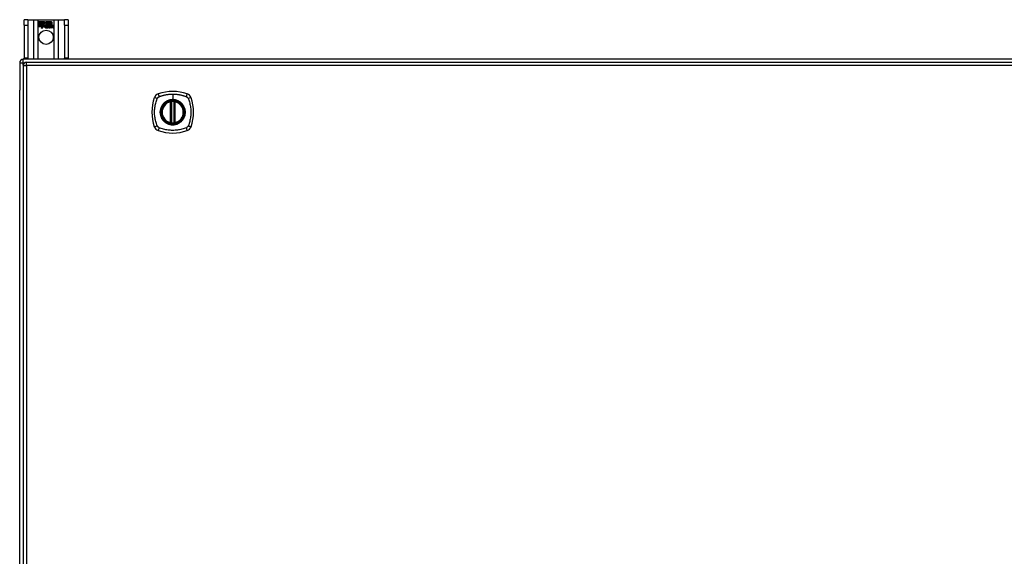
# Model space of a CAD drawing. Header units: inches. Extents: x 17 to 386, y 34 to 183.
# Tile 10 of 21: x 129 to 157, y 111 to 126. Entities that reach past the tile are written whole.
import ezdxf

# ---------------------------------------------------------------- set-up
doc = ezdxf.new("R2010")
doc.units = ezdxf.units.IN
doc.header["$MEASUREMENT"] = 0
doc.layers.add('Visible Edges(ANSI)', color=7, linetype='Continuous', lineweight=25)
doc.layers.add('Visible Tangent Edges(ANSI)', color=7, linetype='Continuous', lineweight=25)

msp = doc.modelspace()

# ---------------------------------------------------------------- linework, layer by layer
at = {"layer": 'Visible Edges(ANSI)'}
for p, q in [((129.508, 125.875), (129.403, 125.875)), ((129.403, 125.719), (129.403, 125.875)), ((129.403, 125.719), (129.403, 124.781)), ((129.508, 125.875), (129.508, 125.719)), ((129.508, 125.875), (129.672, 125.875)), ((129.508, 125.719), (129.508, 124.781)), ((129.672, 125.875), (129.807, 125.875)), ((129.807, 125.875), (130.249, 125.875)), ((129.812, 125.813), (129.979, 125.813)), ((129.812, 125.773), (129.812, 125.813)), ((129.812, 125.812), (129.812, 125.773)), ((129.979, 125.812), (129.812, 125.812)), ((129.812, 125.773), (129.934, 125.773)), ((129.935, 125.773), (129.812, 125.773)), ((129.812, 125.767), (129.812, 125.728)), ((129.934, 125.767), (129.812, 125.767)), ((129.812, 125.727), (129.812, 125.767)), ((129.812, 125.767), (129.935, 125.767)), ((129.812, 125.728), (129.934, 125.728)), ((129.935, 125.727), (129.812, 125.727)), ((129.812, 125.722), (129.935, 125.722)), ((129.812, 125.681), (129.812, 125.722)), ((129.934, 125.721), (129.812, 125.721)), ((129.812, 125.721), (129.812, 125.682)), ((129.812, 125.682), (129.934, 125.682)), ((129.933, 125.681), (129.812, 125.681)), ((129.902, 125.622), (129.933, 125.681)), ((129.957, 125.68), (129.902, 125.622)), ((129.934, 125.682), (129.905, 125.626)), ((129.905, 125.626), (129.957, 125.681)), ((129.934, 125.773), (129.934, 125.808)), ((129.934, 125.808), (129.939, 125.808)), ((129.934, 125.728), (129.934, 125.767)), ((129.934, 125.686), (129.934, 125.721)), ((129.936, 125.686), (129.934, 125.686)), ((129.935, 125.807), (129.935, 125.773)), ((129.938, 125.807), (129.935, 125.807)), ((129.935, 125.767), (129.935, 125.727)), ((129.935, 125.722), (129.935, 125.687)), ((129.935, 125.687), (129.936, 125.687)), ((129.936, 125.687), (129.954, 125.722)), ((129.954, 125.72), (129.936, 125.686)), ((129.981, 125.745), (129.938, 125.807)), ((129.939, 125.808), (129.982, 125.745)), ((129.954, 125.722), (129.957, 125.71)), ((129.956, 125.708), (129.954, 125.72)), ((129.982, 125.745), (129.956, 125.708)), ((129.957, 125.71), (129.981, 125.745)), ((129.957, 125.681), (129.96, 125.664)), ((129.959, 125.662), (129.957, 125.68)), ((129.998, 125.717), (129.959, 125.662)), ((129.96, 125.664), (129.999, 125.718)), ((129.979, 125.813), (130.001, 125.78)), ((130.001, 125.779), (129.979, 125.812)), ((130.007, 125.702), (129.998, 125.717)), ((129.999, 125.718), (130.007, 125.704)), ((130.001, 125.78), (130.018, 125.813)), ((130.019, 125.812), (130.001, 125.779)), ((130.011, 125.67), (130.057, 125.67)), ((130.057, 125.669), (130.012, 125.669)), ((130.013, 125.681), (130.043, 125.681)), ((130.044, 125.68), (130.013, 125.68)), ((130.018, 125.813), (130.102, 125.813)), ((130.018, 125.75), (130.061, 125.808)), ((130.043, 125.714), (130.018, 125.75)), ((130.101, 125.812), (130.019, 125.812)), ((130.061, 125.807), (130.019, 125.75)), ((130.019, 125.75), (130.045, 125.713)), ((130.048, 125.644), (130.048, 125.653)), ((130.049, 125.654), (130.049, 125.643)), ((130.056, 125.64), (130.087, 125.675)), ((130.076, 125.64), (130.056, 125.64)), ((130.087, 125.675), (130.057, 125.641)), ((130.057, 125.641), (130.076, 125.641)), ((130.061, 125.808), (130.065, 125.808)), ((130.064, 125.807), (130.061, 125.807)), ((130.064, 125.712), (130.064, 125.807)), ((130.093, 125.712), (130.064, 125.712)), ((130.065, 125.808), (130.065, 125.712)), ((130.065, 125.712), (130.093, 125.712)), ((130.087, 125.675), (130.069, 125.708)), ((130.069, 125.708), (130.09, 125.708)), ((130.071, 125.707), (130.087, 125.675)), ((130.089, 125.707), (130.071, 125.707)), ((130.076, 125.641), (130.093, 125.665)), ((130.093, 125.664), (130.076, 125.64)), ((130.099, 125.684), (130.089, 125.707)), ((130.09, 125.708), (130.099, 125.685)), ((130.093, 125.712), (130.101, 125.693)), ((130.102, 125.69), (130.093, 125.712)), ((130.093, 125.665), (130.096, 125.665)), ((130.096, 125.664), (130.093, 125.664)), ((130.096, 125.665), (130.106, 125.641)), ((130.105, 125.64), (130.096, 125.664)), ((130.099, 125.685), (130.102, 125.685)), ((130.102, 125.684), (130.099, 125.684)), ((130.101, 125.693), (130.101, 125.812)), ((130.102, 125.813), (130.102, 125.69)), ((130.102, 125.685), (130.119, 125.708)), ((130.119, 125.707), (130.102, 125.684)), ((130.126, 125.64), (130.105, 125.64)), ((130.106, 125.641), (130.124, 125.641)), ((130.107, 125.699), (130.107, 125.813)), ((130.107, 125.813), (130.144, 125.813)), ((130.117, 125.712), (130.107, 125.699)), ((130.108, 125.812), (130.108, 125.701)), ((130.144, 125.812), (130.108, 125.812)), ((130.108, 125.701), (130.116, 125.712)), ((130.108, 125.675), (130.137, 125.707)), ((130.124, 125.641), (130.108, 125.675)), ((130.139, 125.708), (130.109, 125.675)), ((130.109, 125.675), (130.126, 125.64)), ((130.116, 125.712), (130.144, 125.712)), ((130.144, 125.712), (130.117, 125.712)), ((130.119, 125.708), (130.139, 125.708)), ((130.137, 125.707), (130.119, 125.707)), ((130.134, 125.64), (130.146, 125.708)), ((130.151, 125.64), (130.134, 125.64)), ((130.147, 125.707), (130.135, 125.641)), ((130.135, 125.641), (130.15, 125.641)), ((130.144, 125.813), (130.144, 125.712)), ((130.144, 125.712), (130.144, 125.812)), ((130.146, 125.708), (130.16, 125.708)), ((130.16, 125.707), (130.147, 125.707)), ((130.15, 125.712), (130.15, 125.813)), ((130.15, 125.813), (130.187, 125.813)), ((130.15, 125.812), (130.15, 125.712)), ((130.186, 125.812), (130.15, 125.812)), ((130.15, 125.712), (130.166, 125.712)), ((130.165, 125.712), (130.15, 125.712)), ((130.15, 125.641), (130.155, 125.668)), ((130.156, 125.668), (130.151, 125.64)), ((130.16, 125.708), (130.159, 125.696)), ((130.159, 125.695), (130.16, 125.707)), ((130.159, 125.696), (130.163, 125.696)), ((130.163, 125.695), (130.159, 125.695)), ((130.164, 125.704), (130.165, 125.712)), ((130.166, 125.712), (130.165, 125.706)), ((130.185, 125.683), (130.177, 125.641)), ((130.177, 125.64), (130.184, 125.683)), ((130.177, 125.641), (130.192, 125.641)), ((130.193, 125.64), (130.177, 125.64)), ((130.186, 125.714), (130.186, 125.812)), ((130.187, 125.813), (130.187, 125.713)), ((130.192, 125.641), (130.197, 125.668)), ((130.198, 125.668), (130.193, 125.64)), ((130.227, 125.683), (130.219, 125.641)), ((130.219, 125.64), (130.226, 125.683)), ((130.219, 125.641), (130.234, 125.641)), ((130.235, 125.64), (130.219, 125.64)), ((130.234, 125.641), (130.243, 125.683)), ((130.243, 125.683), (130.235, 125.64)), ((130.249, 125.875), (130.384, 125.875)), ((130.384, 125.875), (130.548, 125.875)), ((130.548, 125.719), (130.548, 125.875)), ((130.653, 125.875), (130.548, 125.875)), ((130.548, 125.719), (130.548, 124.781)), ((130.653, 125.875), (130.653, 125.719)), ((130.653, 125.719), (130.653, 124.781)), ((129.403, 124.75), (129.403, 124.781)), ((129.508, 124.781), (129.508, 124.75)), ((130.548, 124.75), (130.548, 124.781)), ((130.653, 124.781), (130.653, 124.75)), ((129.278, 124.651), (129.278, 123.876)), ((129.376, 124.57), (129.376, 94.85)), ((201.179, 124.75), (129.377, 124.75)), ((129.475, 124.669), (201.08, 124.669)), ((129.278, 95.624), (129.278, 123.876)), ((133.567, 122.953), (133.567, 123.538)), ((133.587, 122.949), (133.587, 123.542)), ((133.666, 123.542), (133.666, 122.949)), ((133.686, 123.538), (133.686, 122.953))]:
    msp.add_line(p, q, dxfattribs=at)
at = {"layer": 'Visible Edges(ANSI)', "flags": 128}
for points in [[(133.598, 123.557), (133.596, 123.557), (133.595, 123.557), (133.593, 123.557), (133.591, 123.556), (133.59, 123.556), (133.588, 123.556), (133.587, 123.556), (133.586, 123.556), (133.584, 123.555), (133.583, 123.555), (133.582, 123.555), (133.58, 123.555), (133.579, 123.555), (133.578, 123.555), (133.577, 123.554), (133.577, 123.554), (133.576, 123.554), (133.575, 123.554), (133.575, 123.554), (133.574, 123.554), (133.574, 123.554), (133.573, 123.554), (133.573, 123.554), (133.573, 123.554)], [(133.68, 123.554), (133.68, 123.554), (133.679, 123.554), (133.679, 123.554), (133.679, 123.554), (133.678, 123.554), (133.678, 123.554), (133.677, 123.554), (133.676, 123.554), (133.675, 123.554), (133.674, 123.555), (133.673, 123.555), (133.672, 123.555), (133.671, 123.555), (133.67, 123.555), (133.669, 123.555), (133.667, 123.556), (133.666, 123.556), (133.664, 123.556), (133.663, 123.556), (133.661, 123.556), (133.66, 123.557), (133.658, 123.557), (133.657, 123.557), (133.655, 123.557)], [(133.573, 122.937), (133.573, 122.937), (133.573, 122.937), (133.574, 122.937), (133.574, 122.937), (133.575, 122.937), (133.575, 122.937), (133.576, 122.936), (133.577, 122.936), (133.577, 122.936), (133.578, 122.936), (133.579, 122.936), (133.58, 122.936), (133.582, 122.936), (133.583, 122.935), (133.584, 122.935), (133.586, 122.935), (133.587, 122.935), (133.588, 122.935), (133.59, 122.935), (133.591, 122.934), (133.593, 122.934), (133.595, 122.934), (133.596, 122.934), (133.598, 122.934)], [(133.655, 122.934), (133.657, 122.934), (133.658, 122.934), (133.66, 122.934), (133.661, 122.934), (133.663, 122.935), (133.664, 122.935), (133.666, 122.935), (133.667, 122.935), (133.669, 122.935), (133.67, 122.935), (133.671, 122.936), (133.672, 122.936), (133.673, 122.936), (133.674, 122.936), (133.675, 122.936), (133.676, 122.936), (133.677, 122.936), (133.678, 122.937), (133.678, 122.937), (133.679, 122.937), (133.679, 122.937), (133.679, 122.937), (133.68, 122.937), (133.68, 122.937)]]:
    msp.add_lwpolyline(points, dxfattribs=at)
at = {"layer": 'Visible Edges(ANSI)'}
for centre, radius in [((130.028, 125.375), 0.203), ((133.626, 123.245), 0.32), ((133.626, 123.245), 0.315)]:
    msp.add_circle(centre, radius, dxfattribs=at)
for centre, radius, start, end in [((130.044, 125.663), 0.0498, 134.1684, 176.5646), ((130.019, 125.665), 0.0247, 176.5646, 261.5605), ((130.044, 125.663), 0.049, 134.1684, 176.5646), ((130.019, 125.665), 0.0239, 176.5646, 261.5605), ((130.035, 125.672), 0.042, 79.6582, 131.9139), ((130.035, 125.672), 0.0412, 77.079, 133.1785), ((130.035, 125.672), 0.0374, 80.4085, 134.1684), ((130.035, 125.672), 0.0366, 80.3604, 134.1684), ((130.023, 125.666), 0.0127, 160.9907, 244.6784), ((130.023, 125.666), 0.012, 163.5261, 244.6784), ((130.034, 125.678), 0.0217, 109.3797, 175.226), ((130.034, 125.678), 0.021, 109.3797, 172.9975), ((130.026, 125.716), 0.0751, 261.5605, 286.9141), ((130.026, 125.716), 0.0759, 261.5605, 287.3343), ((130.034, 125.69), 0.0391, 244.6784, 290.9242), ((130.034, 125.69), 0.0384, 244.6784, 292.5609), ((130.032, 125.685), 0.0137, 51.1652, 109.3797), ((130.032, 125.685), 0.0144, 51.1652, 109.3797), ((130.033, 125.686), 0.0119, 331.4547, 51.1652), ((130.04, 125.69), 0.0183, 23.8445, 85.1757), ((130.033, 125.686), 0.0127, 329.421, 51.1652), ((130.04, 125.69), 0.019, 23.8445, 85.0802), ((130.025, 125.684), 0.0345, 336.9643, 23.8445), ((130.025, 125.684), 0.0353, 336.1555, 23.8445), ((130.213, 125.658), 0.0589, 147.5992, 170), ((130.213, 125.658), 0.0581, 147.5992, 170), ((130.188, 125.68), 0.03, 89.4776, 147.4114), ((130.188, 125.68), 0.0293, 89.4776, 148.2123), ((130.177, 125.681), 0.0165, 96.03, 147.5992), ((130.186, 125.683), 0.03, 88.7952, 136.5849), ((130.177, 125.681), 0.0157, 96.03, 147.5992), ((130.186, 125.683), 0.0307, 90.2222, 132.7339), ((130.176, 125.689), 0.00825, 23.5571, 96.03), ((130.176, 125.689), 0.0075, 23.5571, 96.03), ((130.169, 125.686), 0.0154, 350, 23.5571), ((130.169, 125.686), 0.0161, 350, 23.5571), ((130.188, 125.697), 0.0127, 16.9928, 89.4776), ((130.188, 125.697), 0.0119, 16.9928, 89.4776), ((130.255, 125.659), 0.0589, 148.5524, 170.8204), ((130.255, 125.659), 0.0581, 148.5584, 170.8257), ((130.166, 125.69), 0.0353, 357.7769, 16.9928), ((130.23, 125.679), 0.0299, 89.6788, 160.8136), ((130.166, 125.69), 0.036, 3.6169, 16.9928), ((130.23, 125.679), 0.0307, 89.6788, 153.9508), ((130.219, 125.681), 0.0165, 96.1027, 147.6301), ((130.219, 125.681), 0.0157, 96.1027, 147.6083), ((130.218, 125.689), 0.00825, 23.5487, 96.1027), ((130.218, 125.689), 0.0075, 23.5487, 96.1027), ((130.211, 125.686), 0.0154, 349.9922, 23.5487), ((130.211, 125.686), 0.0161, 350.0076, 23.5487), ((130.23, 125.697), 0.0131, 18.4748, 89.6788), ((130.23, 125.697), 0.0124, 18.4748, 89.6788), ((130.208, 125.69), 0.0353, 349, 18.4748), ((130.208, 125.69), 0.036, 349, 18.4748), ((129.377, 124.651), 0.099, 90, 180), ((129.475, 124.57), 0.099, 90, 180), ((133.272, 123.6), 0.177, 108.7722, 161.2278), ((133.626, 122.556), 1.28, 71.2278, 108.7722), ((133.981, 123.6), 0.177, 18.7722, 71.2278), ((134.315, 123.245), 1.28, 161.2278, 198.7722), ((133.626, 123.245), 0.313, 103.6344, 256.3656), ((133.626, 123.245), 0.313, 99.784, 103.6344), ((133.555, 123.538), 0.0118, 0, 103.6344), ((133.575, 123.542), 0.0118, 0, 99.784), ((133.626, 123.245), 0.313, 84.7499, 95.2501), ((133.678, 123.542), 0.0118, 80.216, 180), ((133.626, 123.245), 0.313, 76.3656, 80.216), ((133.697, 123.538), 0.0118, 76.3656, 180), ((133.626, 123.245), 0.313, 283.6344, 76.3656), ((132.937, 123.245), 1.28, 341.2278, 18.7722), ((133.272, 122.891), 0.177, 198.7722, 251.2278), ((133.555, 122.953), 0.0118, 256.3656, 0), ((133.626, 123.245), 0.313, 256.3656, 260.216), ((133.575, 122.949), 0.0118, 260.216, 0), ((133.626, 123.245), 0.313, 264.7499, 275.2501), ((133.678, 122.949), 0.0118, 180, 279.784), ((133.626, 123.245), 0.313, 279.784, 283.6344), ((133.697, 122.953), 0.0118, 180, 283.6344), ((133.981, 122.891), 0.177, 288.7722, 341.2278), ((133.626, 123.934), 1.28, 251.2278, 288.7722)]:
    msp.add_arc(centre, radius, start, end, dxfattribs=at)
at = {"layer": 'Visible Tangent Edges(ANSI)'}
for p, q in [((129.403, 125.719), (129.508, 125.719)), ((129.672, 125.875), (129.672, 124.75)), ((129.807, 124.75), (129.807, 125.875)), ((130.249, 125.875), (130.249, 124.75)), ((130.384, 124.75), (130.384, 125.875)), ((130.548, 125.719), (130.653, 125.719)), ((129.508, 124.781), (129.403, 124.781)), ((130.653, 124.781), (130.548, 124.781)), ((129.278, 124.651), (129.377, 124.651)), ((129.376, 124.57), (129.475, 124.57)), ((129.377, 124.651), (129.377, 124.75)), ((129.377, 124.651), (129.418, 124.651)), ((129.377, 124.58), (129.377, 124.651)), ((129.475, 124.57), (129.475, 124.669)), ((201.08, 124.57), (129.475, 124.57)), ((129.475, 124.57), (129.475, 94.85)), ((133.626, 123.762), (133.626, 123.602)), ((133.555, 123.538), (133.553, 123.55)), ((133.555, 123.538), (133.567, 123.538)), ((133.555, 123.538), (133.555, 122.953)), ((133.567, 123.538), (133.577, 123.538)), ((133.573, 123.554), (133.574, 123.548)), ((133.577, 123.542), (133.587, 123.542)), ((133.577, 122.953), (133.577, 123.538)), ((133.599, 123.545), (133.598, 123.557)), ((133.599, 122.945), (133.599, 123.545)), ((133.626, 123.598), (133.626, 123.602)), ((133.654, 123.545), (133.655, 123.557)), ((133.654, 123.545), (133.654, 122.945)), ((133.666, 123.542), (133.676, 123.542)), ((133.676, 123.538), (133.686, 123.538)), ((133.676, 123.538), (133.676, 122.953)), ((133.679, 123.548), (133.68, 123.554)), ((133.686, 123.538), (133.697, 123.538)), ((133.7, 123.55), (133.697, 123.538)), ((133.697, 122.953), (133.697, 123.538)), ((133.553, 122.941), (133.555, 122.953)), ((133.567, 122.953), (133.555, 122.953)), ((133.577, 122.953), (133.567, 122.953)), ((133.574, 122.943), (133.573, 122.937)), ((133.587, 122.949), (133.577, 122.949)), ((133.598, 122.934), (133.599, 122.945)), ((133.655, 122.934), (133.654, 122.945)), ((133.676, 122.949), (133.666, 122.949)), ((133.686, 122.953), (133.676, 122.953)), ((133.68, 122.937), (133.679, 122.943)), ((133.697, 122.953), (133.686, 122.953)), ((133.697, 122.953), (133.7, 122.941))]:
    msp.add_line(p, q, dxfattribs=at)
at = {"layer": 'Visible Tangent Edges(ANSI)', "flags": 128}
for points in [[(133.186, 123.634), (133.187, 123.635), (133.188, 123.637), (133.189, 123.638), (133.189, 123.639), (133.19, 123.641), (133.191, 123.642), (133.192, 123.643), (133.192, 123.645), (133.193, 123.646), (133.194, 123.647), (133.195, 123.649), (133.196, 123.65), (133.197, 123.651), (133.198, 123.652), (133.199, 123.654), (133.199, 123.655), (133.2, 123.656), (133.201, 123.657), (133.202, 123.658), (133.203, 123.66), (133.204, 123.661), (133.206, 123.662), (133.207, 123.663), (133.208, 123.664)], [(133.208, 123.664), (133.209, 123.665), (133.21, 123.666), (133.211, 123.667), (133.212, 123.668), (133.213, 123.669), (133.214, 123.67), (133.216, 123.671), (133.217, 123.672), (133.218, 123.673), (133.219, 123.674), (133.221, 123.675), (133.222, 123.676), (133.223, 123.677), (133.224, 123.678), (133.226, 123.679), (133.227, 123.679), (133.228, 123.68), (133.23, 123.681), (133.231, 123.682), (133.232, 123.682), (133.234, 123.683), (133.235, 123.684), (133.236, 123.685), (133.238, 123.685)], [(133.238, 123.685), (133.256, 123.694), (133.271, 123.699), (133.287, 123.704), (133.302, 123.71), (133.318, 123.715), (133.334, 123.719), (133.35, 123.724), (133.366, 123.728), (133.381, 123.732), (133.398, 123.736), (133.414, 123.739), (133.43, 123.743), (133.446, 123.746), (133.462, 123.748), (133.478, 123.751), (133.495, 123.753), (133.511, 123.755), (133.528, 123.757), (133.544, 123.759), (133.56, 123.76), (133.577, 123.761), (133.593, 123.761), (133.61, 123.762), (133.626, 123.762)], [(133.626, 123.762), (133.643, 123.762), (133.659, 123.761), (133.676, 123.761), (133.692, 123.76), (133.709, 123.759), (133.725, 123.757), (133.742, 123.755), (133.758, 123.753), (133.774, 123.751), (133.791, 123.748), (133.807, 123.746), (133.823, 123.743), (133.839, 123.739), (133.855, 123.736), (133.871, 123.732), (133.887, 123.728), (133.903, 123.724), (133.919, 123.719), (133.935, 123.715), (133.95, 123.71), (133.966, 123.704), (133.981, 123.699), (133.997, 123.694), (134.015, 123.685)], [(134.015, 123.685), (134.018, 123.684), (134.021, 123.683), (134.023, 123.681), (134.026, 123.679), (134.028, 123.678), (134.031, 123.676), (134.033, 123.674), (134.036, 123.672), (134.038, 123.67), (134.041, 123.668), (134.043, 123.666), (134.045, 123.664), (134.047, 123.662), (134.049, 123.66), (134.051, 123.657), (134.053, 123.655), (134.055, 123.653), (134.057, 123.65), (134.059, 123.647), (134.06, 123.645), (134.062, 123.642), (134.064, 123.639), (134.065, 123.637), (134.066, 123.634)], [(133.186, 122.857), (133.173, 122.89), (133.162, 122.921), (133.153, 122.953), (133.144, 122.984), (133.136, 123.016), (133.129, 123.049), (133.123, 123.081), (133.119, 123.114), (133.115, 123.146), (133.112, 123.179), (133.11, 123.212), (133.11, 123.245), (133.11, 123.278), (133.112, 123.311), (133.115, 123.344), (133.118, 123.377), (133.123, 123.409), (133.129, 123.442), (133.136, 123.474), (133.144, 123.506), (133.153, 123.538), (133.162, 123.569), (133.173, 123.6), (133.186, 123.634)], [(133.352, 123.473), (133.339, 123.457), (133.327, 123.44), (133.317, 123.422), (133.307, 123.404), (133.298, 123.385), (133.291, 123.366), (133.284, 123.347), (133.279, 123.327), (133.275, 123.307), (133.272, 123.286), (133.27, 123.266), (133.27, 123.245), (133.27, 123.225), (133.272, 123.204), (133.275, 123.184), (133.279, 123.164), (133.284, 123.144), (133.291, 123.124), (133.298, 123.105), (133.307, 123.086), (133.317, 123.068), (133.328, 123.051), (133.339, 123.034), (133.352, 123.018)], [(133.626, 123.598), (133.718, 123.586), (133.803, 123.55), (133.876, 123.494), (133.932, 123.421), (133.967, 123.336), (133.979, 123.245), (133.966, 123.154), (133.931, 123.069), (133.875, 122.996), (133.803, 122.94), (133.717, 122.905), (133.626, 122.893), (133.535, 122.905), (133.45, 122.941), (133.377, 122.996), (133.321, 123.069), (133.286, 123.154), (133.274, 123.246), (133.286, 123.337), (133.322, 123.422), (133.377, 123.495), (133.45, 123.55), (133.535, 123.586), (133.626, 123.598)], [(133.399, 123.52), (133.397, 123.518), (133.395, 123.516), (133.393, 123.515), (133.39, 123.513), (133.388, 123.511), (133.386, 123.509), (133.384, 123.507), (133.382, 123.505), (133.38, 123.503), (133.378, 123.501), (133.376, 123.499), (133.374, 123.498), (133.372, 123.496), (133.37, 123.494), (133.368, 123.492), (133.367, 123.49), (133.365, 123.488), (133.363, 123.485), (133.361, 123.483), (133.359, 123.481), (133.357, 123.479), (133.355, 123.477), (133.354, 123.475), (133.352, 123.473)], [(133.626, 123.602), (133.616, 123.602), (133.606, 123.602), (133.596, 123.601), (133.585, 123.6), (133.575, 123.598), (133.565, 123.597), (133.555, 123.595), (133.545, 123.593), (133.535, 123.59), (133.525, 123.587), (133.515, 123.584), (133.505, 123.581), (133.496, 123.577), (133.486, 123.573), (133.477, 123.569), (133.468, 123.565), (133.458, 123.56), (133.449, 123.555), (133.441, 123.55), (133.432, 123.544), (133.423, 123.539), (133.415, 123.533), (133.407, 123.526), (133.399, 123.52)], [(133.574, 123.548), (133.574, 123.548), (133.573, 123.549), (133.572, 123.549), (133.571, 123.549), (133.57, 123.55), (133.569, 123.55), (133.569, 123.55), (133.568, 123.55), (133.567, 123.55), (133.566, 123.55), (133.565, 123.551), (133.564, 123.551), (133.563, 123.551), (133.562, 123.551), (133.561, 123.551), (133.56, 123.551), (133.559, 123.551), (133.558, 123.55), (133.557, 123.55), (133.556, 123.55), (133.555, 123.55), (133.555, 123.55), (133.554, 123.55), (133.553, 123.55)], [(133.577, 123.542), (133.577, 123.542), (133.577, 123.543), (133.577, 123.543), (133.577, 123.543), (133.577, 123.543), (133.577, 123.544), (133.576, 123.544), (133.576, 123.544), (133.576, 123.545), (133.576, 123.545), (133.576, 123.545), (133.576, 123.545), (133.576, 123.545), (133.576, 123.546), (133.576, 123.546), (133.575, 123.546), (133.575, 123.546), (133.575, 123.547), (133.575, 123.547), (133.575, 123.547), (133.575, 123.547), (133.575, 123.547), (133.574, 123.548), (133.574, 123.548)], [(133.577, 123.538), (133.577, 123.538), (133.577, 123.538), (133.577, 123.539), (133.577, 123.539), (133.577, 123.539), (133.577, 123.539), (133.577, 123.539), (133.577, 123.539), (133.577, 123.54), (133.577, 123.54), (133.577, 123.54), (133.577, 123.54), (133.577, 123.54), (133.577, 123.54), (133.577, 123.541), (133.577, 123.541), (133.577, 123.541), (133.577, 123.541), (133.577, 123.541), (133.577, 123.541), (133.577, 123.542), (133.577, 123.542), (133.577, 123.542), (133.577, 123.542)], [(133.587, 123.542), (133.587, 123.542), (133.587, 123.542), (133.587, 123.542), (133.587, 123.542), (133.588, 123.542), (133.588, 123.542), (133.588, 123.543), (133.589, 123.543), (133.589, 123.543), (133.589, 123.543), (133.59, 123.543), (133.591, 123.543), (133.591, 123.543), (133.592, 123.544), (133.592, 123.544), (133.593, 123.544), (133.594, 123.544), (133.594, 123.544), (133.595, 123.544), (133.596, 123.545), (133.597, 123.545), (133.597, 123.545), (133.598, 123.545), (133.599, 123.545)], [(133.854, 123.52), (133.846, 123.526), (133.838, 123.533), (133.829, 123.539), (133.821, 123.544), (133.812, 123.55), (133.803, 123.555), (133.794, 123.56), (133.785, 123.565), (133.776, 123.569), (133.766, 123.573), (133.757, 123.577), (133.747, 123.581), (133.738, 123.584), (133.728, 123.587), (133.718, 123.59), (133.708, 123.593), (133.698, 123.595), (133.688, 123.597), (133.678, 123.599), (133.667, 123.6), (133.657, 123.601), (133.647, 123.602), (133.637, 123.602), (133.626, 123.602)], [(133.654, 123.545), (133.655, 123.545), (133.656, 123.545), (133.656, 123.545), (133.657, 123.545), (133.658, 123.544), (133.658, 123.544), (133.659, 123.544), (133.66, 123.544), (133.661, 123.544), (133.661, 123.544), (133.662, 123.543), (133.662, 123.543), (133.663, 123.543), (133.663, 123.543), (133.664, 123.543), (133.664, 123.543), (133.665, 123.543), (133.665, 123.542), (133.665, 123.542), (133.665, 123.542), (133.666, 123.542), (133.666, 123.542), (133.666, 123.542), (133.666, 123.542)], [(133.679, 123.548), (133.678, 123.548), (133.678, 123.547), (133.678, 123.547), (133.678, 123.547), (133.678, 123.547), (133.678, 123.547), (133.678, 123.546), (133.677, 123.546), (133.677, 123.546), (133.677, 123.546), (133.677, 123.545), (133.677, 123.545), (133.677, 123.545), (133.677, 123.545), (133.677, 123.545), (133.676, 123.544), (133.676, 123.544), (133.676, 123.544), (133.676, 123.543), (133.676, 123.543), (133.676, 123.543), (133.676, 123.543), (133.676, 123.542), (133.676, 123.542)], [(133.676, 123.542), (133.676, 123.542), (133.676, 123.542), (133.676, 123.542), (133.676, 123.541), (133.676, 123.541), (133.676, 123.541), (133.676, 123.541), (133.676, 123.541), (133.676, 123.541), (133.676, 123.54), (133.676, 123.54), (133.676, 123.54), (133.676, 123.54), (133.676, 123.54), (133.676, 123.54), (133.676, 123.539), (133.676, 123.539), (133.676, 123.539), (133.676, 123.539), (133.676, 123.539), (133.676, 123.539), (133.676, 123.538), (133.676, 123.538), (133.676, 123.538)], [(133.7, 123.55), (133.699, 123.55), (133.698, 123.55), (133.697, 123.55), (133.696, 123.55), (133.695, 123.55), (133.695, 123.55), (133.694, 123.551), (133.693, 123.551), (133.692, 123.551), (133.691, 123.551), (133.69, 123.551), (133.689, 123.551), (133.688, 123.551), (133.687, 123.55), (133.686, 123.55), (133.685, 123.55), (133.684, 123.55), (133.683, 123.55), (133.683, 123.55), (133.682, 123.549), (133.681, 123.549), (133.68, 123.549), (133.679, 123.548), (133.679, 123.548)], [(133.901, 123.473), (133.899, 123.475), (133.897, 123.477), (133.896, 123.479), (133.894, 123.481), (133.892, 123.483), (133.89, 123.485), (133.888, 123.488), (133.886, 123.49), (133.884, 123.492), (133.883, 123.494), (133.881, 123.496), (133.879, 123.497), (133.877, 123.499), (133.875, 123.501), (133.873, 123.503), (133.871, 123.505), (133.869, 123.507), (133.867, 123.509), (133.865, 123.511), (133.862, 123.513), (133.86, 123.515), (133.858, 123.516), (133.856, 123.518), (133.854, 123.52)], [(133.901, 123.018), (133.914, 123.034), (133.925, 123.051), (133.936, 123.068), (133.946, 123.087), (133.954, 123.105), (133.962, 123.124), (133.968, 123.144), (133.974, 123.164), (133.978, 123.184), (133.981, 123.204), (133.983, 123.225), (133.983, 123.245), (133.983, 123.266), (133.981, 123.287), (133.978, 123.307), (133.974, 123.327), (133.968, 123.347), (133.962, 123.367), (133.954, 123.386), (133.946, 123.404), (133.936, 123.422), (133.925, 123.44), (133.914, 123.457), (133.901, 123.473)], [(134.066, 123.634), (134.08, 123.6), (134.091, 123.569), (134.1, 123.538), (134.109, 123.506), (134.117, 123.474), (134.124, 123.442), (134.13, 123.409), (134.134, 123.377), (134.138, 123.344), (134.141, 123.311), (134.142, 123.278), (134.143, 123.245), (134.142, 123.212), (134.141, 123.179), (134.138, 123.146), (134.134, 123.114), (134.129, 123.081), (134.124, 123.049), (134.117, 123.016), (134.109, 122.984), (134.1, 122.953), (134.091, 122.921), (134.08, 122.89), (134.066, 122.857)], [(133.238, 122.805), (133.235, 122.807), (133.232, 122.808), (133.23, 122.81), (133.227, 122.811), (133.224, 122.813), (133.222, 122.815), (133.219, 122.817), (133.217, 122.818), (133.214, 122.82), (133.212, 122.822), (133.21, 122.824), (133.208, 122.827), (133.206, 122.829), (133.203, 122.831), (133.201, 122.833), (133.199, 122.836), (133.198, 122.838), (133.196, 122.841), (133.194, 122.843), (133.192, 122.846), (133.191, 122.849), (133.189, 122.851), (133.188, 122.854), (133.186, 122.857)], [(133.352, 123.018), (133.354, 123.016), (133.355, 123.014), (133.357, 123.011), (133.359, 123.009), (133.361, 123.007), (133.363, 123.005), (133.365, 123.003), (133.367, 123.001), (133.368, 122.999), (133.37, 122.997), (133.372, 122.995), (133.374, 122.993), (133.376, 122.991), (133.378, 122.989), (133.38, 122.987), (133.382, 122.985), (133.384, 122.984), (133.386, 122.982), (133.388, 122.98), (133.39, 122.978), (133.393, 122.976), (133.395, 122.974), (133.397, 122.973), (133.399, 122.971)], [(133.399, 122.971), (133.415, 122.958), (133.432, 122.946), (133.449, 122.936), (133.468, 122.926), (133.486, 122.917), (133.505, 122.91), (133.525, 122.903), (133.545, 122.898), (133.565, 122.894), (133.585, 122.891), (133.606, 122.889), (133.627, 122.888), (133.647, 122.889), (133.668, 122.891), (133.688, 122.894), (133.708, 122.898), (133.728, 122.903), (133.748, 122.91), (133.767, 122.917), (133.785, 122.926), (133.804, 122.936), (133.821, 122.946), (133.838, 122.958), (133.854, 122.971)], [(133.553, 122.941), (133.554, 122.941), (133.555, 122.941), (133.555, 122.941), (133.556, 122.94), (133.557, 122.94), (133.558, 122.94), (133.559, 122.94), (133.56, 122.94), (133.561, 122.94), (133.562, 122.94), (133.563, 122.94), (133.564, 122.94), (133.565, 122.94), (133.566, 122.94), (133.567, 122.94), (133.568, 122.941), (133.569, 122.941), (133.569, 122.941), (133.57, 122.941), (133.571, 122.941), (133.572, 122.942), (133.573, 122.942), (133.574, 122.942), (133.574, 122.943)], [(133.574, 122.943), (133.574, 122.943), (133.575, 122.943), (133.575, 122.943), (133.575, 122.944), (133.575, 122.944), (133.575, 122.944), (133.575, 122.944), (133.575, 122.945), (133.576, 122.945), (133.576, 122.945), (133.576, 122.945), (133.576, 122.945), (133.576, 122.946), (133.576, 122.946), (133.576, 122.946), (133.576, 122.946), (133.576, 122.947), (133.577, 122.947), (133.577, 122.947), (133.577, 122.947), (133.577, 122.948), (133.577, 122.948), (133.577, 122.948), (133.577, 122.949)], [(133.577, 122.949), (133.577, 122.949), (133.577, 122.949), (133.577, 122.949), (133.577, 122.949), (133.577, 122.949), (133.577, 122.95), (133.577, 122.95), (133.577, 122.95), (133.577, 122.95), (133.577, 122.95), (133.577, 122.95), (133.577, 122.951), (133.577, 122.951), (133.577, 122.951), (133.577, 122.951), (133.577, 122.951), (133.577, 122.951), (133.577, 122.952), (133.577, 122.952), (133.577, 122.952), (133.577, 122.952), (133.577, 122.952), (133.577, 122.952), (133.577, 122.953)], [(133.599, 122.945), (133.598, 122.946), (133.597, 122.946), (133.597, 122.946), (133.596, 122.946), (133.595, 122.946), (133.594, 122.946), (133.594, 122.947), (133.593, 122.947), (133.592, 122.947), (133.592, 122.947), (133.591, 122.947), (133.591, 122.947), (133.59, 122.948), (133.589, 122.948), (133.589, 122.948), (133.589, 122.948), (133.588, 122.948), (133.588, 122.948), (133.588, 122.948), (133.587, 122.948), (133.587, 122.948), (133.587, 122.949), (133.587, 122.949), (133.587, 122.949)], [(133.666, 122.949), (133.666, 122.949), (133.666, 122.949), (133.666, 122.948), (133.665, 122.948), (133.665, 122.948), (133.665, 122.948), (133.665, 122.948), (133.664, 122.948), (133.664, 122.948), (133.663, 122.948), (133.663, 122.948), (133.662, 122.947), (133.662, 122.947), (133.661, 122.947), (133.661, 122.947), (133.66, 122.947), (133.659, 122.947), (133.658, 122.946), (133.658, 122.946), (133.657, 122.946), (133.656, 122.946), (133.656, 122.946), (133.655, 122.946), (133.654, 122.945)], [(133.676, 122.953), (133.676, 122.952), (133.676, 122.952), (133.676, 122.952), (133.676, 122.952), (133.676, 122.952), (133.676, 122.952), (133.676, 122.951), (133.676, 122.951), (133.676, 122.951), (133.676, 122.951), (133.676, 122.951), (133.676, 122.951), (133.676, 122.95), (133.676, 122.95), (133.676, 122.95), (133.676, 122.95), (133.676, 122.95), (133.676, 122.95), (133.676, 122.949), (133.676, 122.949), (133.676, 122.949), (133.676, 122.949), (133.676, 122.949), (133.676, 122.949)], [(133.676, 122.949), (133.676, 122.948), (133.676, 122.948), (133.676, 122.948), (133.676, 122.947), (133.676, 122.947), (133.676, 122.947), (133.676, 122.947), (133.676, 122.946), (133.677, 122.946), (133.677, 122.946), (133.677, 122.946), (133.677, 122.945), (133.677, 122.945), (133.677, 122.945), (133.677, 122.945), (133.677, 122.945), (133.678, 122.944), (133.678, 122.944), (133.678, 122.944), (133.678, 122.944), (133.678, 122.943), (133.678, 122.943), (133.678, 122.943), (133.679, 122.943)], [(133.679, 122.943), (133.679, 122.942), (133.68, 122.942), (133.681, 122.942), (133.682, 122.941), (133.683, 122.941), (133.683, 122.941), (133.684, 122.941), (133.685, 122.941), (133.686, 122.94), (133.687, 122.94), (133.688, 122.94), (133.689, 122.94), (133.69, 122.94), (133.691, 122.94), (133.692, 122.94), (133.693, 122.94), (133.694, 122.94), (133.695, 122.94), (133.695, 122.94), (133.696, 122.94), (133.697, 122.941), (133.698, 122.941), (133.699, 122.941), (133.7, 122.941)], [(133.854, 122.971), (133.856, 122.973), (133.858, 122.974), (133.86, 122.976), (133.862, 122.978), (133.864, 122.98), (133.867, 122.982), (133.869, 122.984), (133.871, 122.985), (133.873, 122.987), (133.875, 122.989), (133.877, 122.991), (133.879, 122.993), (133.881, 122.995), (133.882, 122.997), (133.884, 122.999), (133.886, 123.001), (133.888, 123.003), (133.89, 123.005), (133.892, 123.007), (133.894, 123.009), (133.896, 123.011), (133.897, 123.014), (133.899, 123.016), (133.901, 123.018)], [(134.066, 122.857), (134.065, 122.854), (134.064, 122.851), (134.062, 122.849), (134.06, 122.846), (134.059, 122.843), (134.057, 122.841), (134.055, 122.838), (134.053, 122.836), (134.051, 122.833), (134.049, 122.831), (134.047, 122.829), (134.045, 122.827), (134.043, 122.825), (134.041, 122.822), (134.038, 122.82), (134.036, 122.818), (134.034, 122.817), (134.031, 122.815), (134.029, 122.813), (134.026, 122.811), (134.023, 122.81), (134.021, 122.808), (134.018, 122.807), (134.015, 122.805)], [(134.015, 122.805), (133.981, 122.792), (133.95, 122.781), (133.919, 122.772), (133.887, 122.763), (133.855, 122.755), (133.823, 122.748), (133.791, 122.742), (133.758, 122.737), (133.725, 122.734), (133.693, 122.731), (133.66, 122.729), (133.627, 122.729), (133.594, 122.729), (133.561, 122.731), (133.528, 122.734), (133.495, 122.737), (133.462, 122.742), (133.43, 122.748), (133.398, 122.755), (133.366, 122.763), (133.334, 122.771), (133.302, 122.781), (133.271, 122.792), (133.238, 122.805)]]:
    msp.add_lwpolyline(points, dxfattribs=at)
at = {"layer": 'Visible Tangent Edges(ANSI)'}
for radius in [0.346, 0.342, 0.325, 0.324]:
    msp.add_circle((133.626, 123.245), radius, dxfattribs=at)
for start, end in [(103.6344, 256.3656), (84.7499, 95.2501), (283.6344, 76.3656), (264.7499, 275.2501)]:
    msp.add_arc((133.626, 123.245), 0.301, start, end, dxfattribs=at)
for centre, major_axis, ratio, start_param, end_param in [((133.252, 123.658), (-0.037, 0.112), 0.042597, 0.170073, 1.307344), ((134.001, 123.658), (0.037, 0.112), 0.042597, 4.975842, 6.113112), ((133.214, 123.62), (-0.112, 0.037), 0.042597, 4.975842, 6.113112), ((133.573, 123.554), (-0.00893, -0.00773), 0.431674, 0, 1.315955), ((133.579, 123.542), (-0.0116, -0.0021), 0.025638, 4.856604, 6.283185), ((133.674, 123.542), (0.0116, -0.0021), 0.025638, 0, 1.426581), ((133.68, 123.554), (0.00893, -0.00773), 0.431674, 4.96723, 6.283185), ((134.039, 123.62), (0.112, 0.037), 0.042597, 0.170073, 1.307344), ((133.214, 122.871), (-0.112, -0.037), 0.042597, 0.170073, 1.307344), ((133.573, 122.937), (-0.00893, 0.00773), 0.431674, 4.96723, 6.283185), ((133.579, 122.949), (-0.0116, 0.0021), 0.025638, 0, 1.426581), ((133.674, 122.949), (0.0116, 0.0021), 0.025638, 4.856604, 6.283185), ((133.68, 122.937), (0.00893, 0.00773), 0.431674, 0, 1.315955), ((134.039, 122.871), (0.112, -0.037), 0.042597, 4.975842, 6.113112), ((133.252, 122.833), (-0.037, -0.112), 0.042597, 4.975842, 6.113112), ((134.001, 122.833), (0.037, -0.112), 0.042597, 0.170073, 1.307344)]:
    msp.add_ellipse(centre, major_axis=major_axis, ratio=ratio, start_param=start_param, end_param=end_param, dxfattribs=at)

doc.saveas('drawing.dxf')
